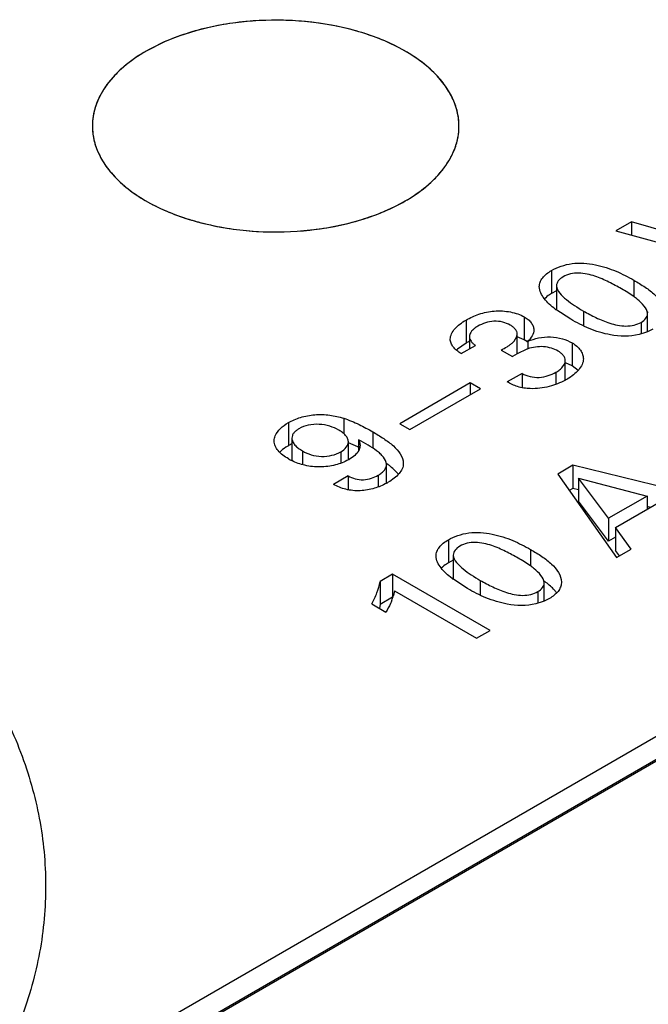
# Model space of a CAD drawing. Header units: inches. Extents: x 0 to 34, y 0 to 22.
# Tile 51 of 88: x 26.164 to 26.384, y 18.465 to 18.808. Entities that reach past the tile are written whole.
import ezdxf

# ---------------------------------------------------------------- set-up
doc = ezdxf.new("R2010")
doc.units = ezdxf.units.IN
doc.header["$LTSCALE"] = 1.87
doc.header["$MEASUREMENT"] = 0
doc.layers.get('0').update_dxf_attribs({"linetype": 'CONTINUOUS'})
doc.layers.add('02___PRT_ALL_AXES', color=7, linetype='CONTINUOUS')

msp = doc.modelspace()

# ---------------------------------------------------------------- linework, layer by layer
at = {"color": 7, "linetype": 'CONTINUOUS'}
for p, q in [((26.8110482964, 18.8033602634), (26.19689463, 18.4487556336)), ((26.2148757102, 18.8006107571), (26.2084758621, 18.7973771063)), ((26.2042603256, 18.4445027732), (26.818413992, 18.7991074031)), ((26.8110482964, 18.7953241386), (26.19689463, 18.4407195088)), ((26.3778481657, 18.7378577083), (26.3723906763, 18.7347066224)), ((26.3778481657, 18.7378577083), (26.3778481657, 18.733209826)), ((26.4182485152, 18.7261600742), (26.3778481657, 18.7378577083)), ((26.3723906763, 18.7347066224), (26.420512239, 18.7215085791)), ((26.350014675, 18.7208797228), (26.350014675, 18.712843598)), ((26.3787114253, 18.7174683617), (26.3787114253, 18.711702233)), ((26.3517288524, 18.7137069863), (26.350014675, 18.712843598)), ((26.3517322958, 18.7155232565), (26.3517322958, 18.7074871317)), ((26.3566997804, 18.703851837), (26.3515313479, 18.7072115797)), ((26.3517728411, 18.7070371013), (26.3517322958, 18.7074871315)), ((26.361174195, 18.7067176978), (26.361174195, 18.7015260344)), ((26.3201541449, 18.7035773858), (26.3201541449, 18.695541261)), ((26.3404628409, 18.7046882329), (26.3404628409, 18.6966521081)), ((26.3834900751, 18.6995111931), (26.3834900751, 18.705828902)), ((26.3812805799, 18.7027716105), (26.3812805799, 18.6987588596)), ((26.3853002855, 18.7003849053), (26.3835014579, 18.6995020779)), ((26.3213266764, 18.697783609), (26.3213266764, 18.6935281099)), ((26.3380289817, 18.691798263), (26.3380289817, 18.6986664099)), ((26.3404628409, 18.6966521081), (26.3380422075, 18.697718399)), ((26.3415446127, 18.6959326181), (26.3404628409, 18.6966521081)), ((26.3201541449, 18.695541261), (26.3171393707, 18.6933686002)), ((26.3184325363, 18.6918570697), (26.3234009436, 18.6947257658)), ((26.3323969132, 18.6931085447), (26.3363773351, 18.690810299)), ((26.3413457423, 18.6933909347), (26.3380284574, 18.6917985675)), ((26.341681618, 18.6961433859), (26.341681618, 18.6934974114)), ((26.3572183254, 18.695578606), (26.3572183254, 18.6875424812)), ((26.3380284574, 18.6917985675), (26.3363773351, 18.690810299)), ((26.3547953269, 18.6826371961), (26.3547953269, 18.6893801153)), ((26.3572183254, 18.6875424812), (26.3548098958, 18.6886456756)), ((26.3592474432, 18.6859934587), (26.3572183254, 18.6875424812)), ((26.3397144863, 18.6849628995), (26.3345064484, 18.6819558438)), ((26.3397144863, 18.6849628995), (26.3397144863, 18.6799646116)), ((26.3515162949, 18.6853592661), (26.3515162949, 18.6811379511)), ((26.3216115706, 18.681604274), (26.2970307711, 18.6674116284)), ((26.3005702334, 18.6653679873), (26.3251510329, 18.6795606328)), ((26.3216115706, 18.681604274), (26.3216115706, 18.6775169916)), ((26.3251510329, 18.6795606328), (26.3216115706, 18.681604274)), ((26.2774566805, 18.6692777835), (26.2774566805, 18.6639229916)), ((26.2581408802, 18.6677717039), (26.2581408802, 18.6597355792)), ((26.2970307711, 18.6674116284), (26.3005702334, 18.6653679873)), ((26.2593723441, 18.6623634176), (26.2593723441, 18.6545392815)), ((26.2875800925, 18.664562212), (26.2875800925, 18.6589166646)), ((26.279083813, 18.6547975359), (26.279083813, 18.6611263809)), ((26.282351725, 18.6593045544), (26.279099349, 18.6606731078)), ((26.2826696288, 18.6617825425), (26.2826696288, 18.6580299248)), ((26.263051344, 18.6578925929), (26.263051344, 18.6531344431)), ((26.2764736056, 18.6575846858), (26.2764736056, 18.6536417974)), ((26.2923888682, 18.6466593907), (26.2923888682, 18.6531596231)), ((26.3573901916, 18.6528838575), (26.3521350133, 18.6498495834)), ((26.3573901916, 18.6528838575), (26.3573901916, 18.6448477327)), ((26.4072382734, 18.6406815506), (26.3573901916, 18.6528838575)), ((26.2790339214, 18.6491850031), (26.2738641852, 18.6462000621)), ((26.2790339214, 18.6491850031), (26.2790339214, 18.6443251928)), ((26.2894932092, 18.6494367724), (26.2894932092, 18.6453294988)), ((26.3521350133, 18.6498495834), (26.3726833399, 18.6207299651)), ((26.3594093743, 18.648429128), (26.3594093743, 18.6403930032)), ((26.3699256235, 18.6344048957), (26.3594093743, 18.648429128)), ((26.3594093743, 18.648429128), (26.3833527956, 18.6421575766)), ((26.3573901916, 18.6448477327), (26.3561641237, 18.6441398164)), ((26.3594093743, 18.6443534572), (26.3573901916, 18.6448477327)), ((26.3833527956, 18.6421575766), (26.3699256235, 18.6344048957)), ((26.3833527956, 18.6421575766), (26.3833527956, 18.6375610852)), ((26.3699256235, 18.626368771), (26.3594093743, 18.6403930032)), ((26.3723327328, 18.631198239), (26.3888004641, 18.6407065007)), ((26.3844854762, 18.6382150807), (26.3833527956, 18.6384923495)), ((26.3699256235, 18.6344048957), (26.3699256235, 18.626368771)), ((26.3723327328, 18.631198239), (26.3723327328, 18.6231621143)), ((26.3777470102, 18.6236536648), (26.3723327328, 18.631198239)), ((26.3723327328, 18.6277586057), (26.3699256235, 18.626368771)), ((26.3139728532, 18.6269068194), (26.3139728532, 18.6188706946)), ((26.3156904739, 18.6215503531), (26.3156904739, 18.6135142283)), ((26.3426784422, 18.6235016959), (26.3426784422, 18.6177243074)), ((26.3736695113, 18.621299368), (26.3723327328, 18.6231621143)), ((26.3726833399, 18.6207299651), (26.3777470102, 18.6236536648)), ((26.3156871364, 18.6197344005), (26.3139728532, 18.6188706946)), ((26.2945421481, 18.6148905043), (26.2901590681, 18.6123597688)), ((26.2945421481, 18.6148905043), (26.2945421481, 18.6068543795)), ((26.3285559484, 18.5952513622), (26.2945421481, 18.6148905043)), ((26.2901590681, 18.6123597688), (26.2901590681, 18.6043236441)), ((26.3206579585, 18.6098789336), (26.3154903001, 18.6132400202)), ((26.3157306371, 18.6130663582), (26.3156904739, 18.6135142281)), ((26.3251323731, 18.6127447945), (26.3251323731, 18.6075554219)), ((26.3474522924, 18.605542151), (26.3474522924, 18.6118586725)), ((26.3534544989, 18.6121185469), (26.3534441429, 18.6118363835)), ((26.2951795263, 18.6090731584), (26.2948037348, 18.6074577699)), ((26.2951795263, 18.6090731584), (26.3238369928, 18.5925266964)), ((26.345238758, 18.6087987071), (26.345238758, 18.6047884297)), ((26.2872579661, 18.6044993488), (26.2921733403, 18.6016612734)), ((26.2901590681, 18.6043236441), (26.2899060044, 18.6029931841)), ((26.2945421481, 18.6068543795), (26.2901590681, 18.6043236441)), ((26.3492673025, 18.6064182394), (26.3474637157, 18.6055330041)), ((26.3238369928, 18.5925266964), (26.3285559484, 18.5952513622))]:
    msp.add_line(p, q, dxfattribs=at)
for centre, radius, start, end in [((26.2315303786, 18.7557566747), 0.0475334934, 127.0734367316, 128.9427105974), ((26.2241018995, 18.7638485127), 0.0365361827, 137.4031631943, 138.027535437), ((26.2179212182, 18.7685558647), 0.0287557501, 147.3685187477, 149.9542314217), ((26.2131610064, 18.7708145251), 0.0234752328, 161.5187287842, 162.9562301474), ((26.2111498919, 18.7712537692), 0.0214123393, 175.2383329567, 178.160190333), ((26.2960491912, 18.7712366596), 0.0216416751, 1.8656273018, 10.3607691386), ((26.3724998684, 18.7352061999), 0.0349768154, 232.7012139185, 233.1660683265), ((26.3641530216, 18.6794764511), 0.0331616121, 53.7399298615, 54.5076904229), ((26.325847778, 18.6837650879), 0.0129639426, 132.2015524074, 134.2117471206), ((26.3318731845, 18.6752220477), 0.0234564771, 116.8018553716, 119.9740574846), ((26.3460018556, 18.6809168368), 0.0133147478, 108.9812862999, 110.4687187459), ((26.3361761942, 18.6889345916), 0.0088199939, 51.3169310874, 52.5069886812), ((26.3421228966, 18.7060491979), 0.0266433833, 298.4527031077, 300.0099477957), ((26.2676099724, 18.6432929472), 0.0189742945, 115.7949840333, 119.9370656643), ((26.2618276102, 18.6155872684), 0.0482953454, 64.4233553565, 64.8511805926), ((26.2683078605, 18.6726877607), 0.020256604, 240.0115995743, 243.7417001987), ((26.272147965, 18.6673539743), 0.0143583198, 298.9465199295, 299.9975124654), ((26.2715387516, 18.6241201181), 0.036029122, 54.3105154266, 54.7027842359), ((26.2808620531, 18.6679603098), 0.0242417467, 298.4496409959, 300.0017477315), ((26.3364544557, 18.6412052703), 0.0349506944, 232.677112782, 233.1429310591), ((26.328132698, 18.5855286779), 0.0331390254, 53.7414355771, 54.52050823), ((26.3295375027, 18.5874452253), 0.0307627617, 53.0386975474, 53.7400740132), ((26.2732517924, 18.6138197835), 0.0224713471, 338.7988171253, 343.5536926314)]:
    msp.add_arc(centre, radius, start, end, dxfattribs=at)
for points, knots in [([(26.3173379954, 18.7751288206), (26.3170371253, 18.7767770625), (26.3160250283, 18.7801027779), (26.3134319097, 18.7848084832), (26.3097993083, 18.7892532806), (26.3034414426, 18.7949345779), (26.2931964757, 18.8008575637), (26.2787579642, 18.8057046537), (26.2626585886, 18.8082588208), (26.24596596, 18.8083478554), (26.2297947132, 18.8059713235), (26.2195838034, 18.8026874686), (26.2148757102, 18.8006107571)], [0, 0, 0, 0, 0.0431504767, 0.0886949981, 0.1375555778, 0.1902747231, 0.3075646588, 0.4392064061, 0.5806080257, 0.725596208, 0.8674753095, 1, 1, 1, 1]), ([(26.2084758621, 18.7973771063), (26.2079786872, 18.7970900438), (26.2060572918, 18.7959437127), (26.2042022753, 18.7946847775), (26.2028753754, 18.7936819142)], [0, 0, 0, 0, 0.2565973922, 1, 1, 1, 1]), ([(26.2016535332, 18.7927270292), (26.2012477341, 18.7923989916), (26.1996919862, 18.7910972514), (26.1982261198, 18.7896866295), (26.1972063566, 18.7885774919)], [0, 0, 0, 0, 0.257238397, 1, 1, 1, 1]), ([(26.1969384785, 18.7882829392), (26.1966339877, 18.7879444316), (26.1954728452, 18.7866037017), (26.1944150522, 18.7851722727), (26.1937043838, 18.7840619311)], [0, 0, 0, 0, 0.2567117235, 1, 1, 1, 1]), ([(26.1930295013, 18.7829536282), (26.1928092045, 18.7825726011), (26.1919827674, 18.7810625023), (26.1913025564, 18.7794712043), (26.1908964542, 18.7782560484)], [0, 0, 0, 0, 0.2556879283, 1, 1, 1, 1]), ([(26.1907167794, 18.7776951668), (26.1905992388, 18.7773117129), (26.1901736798, 18.7757843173), (26.1899097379, 18.7742114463), (26.1898114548, 18.7730312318)], [0, 0, 0, 0, 0.2529793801, 1, 1, 1, 1]), ([(26.1897485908, 18.7719412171), (26.1896898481, 18.7701106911), (26.1900606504, 18.7663492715), (26.192061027, 18.7608889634), (26.195425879, 18.7557014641), (26.2018598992, 18.749024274), (26.2129604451, 18.7420999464), (26.2290154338, 18.7366142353), (26.2471006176, 18.7339867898), (26.2657294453, 18.7344415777), (26.2833582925, 18.7379293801), (26.2941774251, 18.7423803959), (26.2989521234, 18.7451372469)], [0, 0, 0, 0, 0.0428718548, 0.0873325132, 0.1348943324, 0.1865581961, 0.303330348, 0.4368303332, 0.5813386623, 0.7288839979, 0.8709389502, 1, 1, 1, 1]), ([(26.2989521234, 18.7451372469), (26.3018227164, 18.7467946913), (26.3070187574, 18.750384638), (26.3131791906, 18.7569628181), (26.316988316, 18.7642468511), (26.3177591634, 18.7694554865), (26.3176793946, 18.7719412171)], [0, 0, 0, 0, 0.2903823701, 0.5494475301, 0.7821288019, 1, 1, 1, 1]), ([(26.3457120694, 18.7152280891), (26.3457120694, 18.7157556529), (26.3459446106, 18.7168718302), (26.346886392, 18.7183831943), (26.3482724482, 18.7197559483), (26.3494006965, 18.7205252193), (26.350014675, 18.7208797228)], [0, 0, 0, 0, 0.2139151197, 0.4493380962, 0.7125276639, 1, 1, 1, 1]), ([(26.350014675, 18.7208797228), (26.35105481, 18.7214802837), (26.3533790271, 18.7224987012), (26.3585104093, 18.7237184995), (26.3639539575, 18.7232959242), (26.3690226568, 18.721953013), (26.3735464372, 18.7202310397), (26.3767099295, 18.7186240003), (26.3787114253, 18.7174683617)], [0, 0, 0, 0, 0.1192159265, 0.2500993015, 0.5203400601, 0.648847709, 0.7705968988, 1, 1, 1, 1]), ([(26.353995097, 18.7186370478), (26.3533635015, 18.7182723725), (26.3522956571, 18.7174324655), (26.3517322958, 18.7161193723), (26.3517322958, 18.7155232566)], [0, 0, 0, 0, 0.5502477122, 1, 1, 1, 1]), ([(26.3744000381, 18.7144641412), (26.3729603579, 18.7152953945), (26.3699548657, 18.716917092), (26.3659485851, 18.7186761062), (26.3623755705, 18.7196521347), (26.3586007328, 18.7201867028), (26.3556136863, 18.719571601), (26.353995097, 18.7186370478)], [0, 0, 0, 0, 0.2301003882, 0.4725843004, 0.6035598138, 0.7413050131, 1, 1, 1, 1]), ([(26.3787114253, 18.7174683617), (26.3800439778, 18.7166989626), (26.3819964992, 18.7155303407), (26.3844318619, 18.7137839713), (26.3873331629, 18.7113536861), (26.3894931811, 18.7084698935), (26.3894931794, 18.7060778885)], [0, 0, 0, 0, 0.2862477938, 0.4235829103, 0.555016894, 1, 1, 1, 1]), ([(26.3513049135, 18.7073826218), (26.350578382, 18.7079361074), (26.3492031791, 18.7090749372), (26.3469721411, 18.7114379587), (26.3457120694, 18.7137168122), (26.3457120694, 18.7152280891)], [0, 0, 0, 0, 0.2780504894, 0.5399192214, 1, 1, 1, 1]), ([(26.3517322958, 18.7155232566), (26.3517322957, 18.7145898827), (26.3528795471, 18.7127026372), (26.3551994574, 18.7105802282), (26.358065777, 18.7085654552), (26.3601137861, 18.7073299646), (26.361174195, 18.7067176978)], [0, 0, 0, 0, 0.2114643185, 0.4573837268, 0.722584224, 1, 1, 1, 1]), ([(26.3799384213, 18.7107824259), (26.3795216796, 18.7111178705), (26.3777472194, 18.7124508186), (26.3758576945, 18.7136225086), (26.3744000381, 18.7144641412)], [0, 0, 0, 0, 0.2411792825, 1, 1, 1, 1]), ([(26.350014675, 18.712843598), (26.3497807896, 18.7127085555), (26.3489003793, 18.7121653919), (26.3480816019, 18.7115166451), (26.3475433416, 18.7109736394)], [0, 0, 0, 0, 0.261027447, 1, 1, 1, 1]), ([(26.3834900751, 18.705828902), (26.3834900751, 18.7067862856), (26.3823036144, 18.708719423), (26.3808041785, 18.7100855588), (26.3799384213, 18.7107824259)], [0, 0, 0, 0, 0.4627812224, 1, 1, 1, 1]), ([(26.3201541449, 18.7035773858), (26.321577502, 18.7043992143), (26.324761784, 18.7058140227), (26.3300333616, 18.7069524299), (26.3346910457, 18.7066860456), (26.3381780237, 18.7057780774), (26.339759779, 18.705094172), (26.3404628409, 18.7046882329)], [0, 0, 0, 0, 0.2329610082, 0.490254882, 0.7574961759, 0.8849297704, 1, 1, 1, 1]), ([(26.361174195, 18.7067176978), (26.362588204, 18.7059012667), (26.3655530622, 18.7043159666), (26.3695260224, 18.7026404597), (26.3730521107, 18.7017259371), (26.3759245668, 18.7013613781), (26.3787583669, 18.7016773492), (26.3805180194, 18.7023313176), (26.3812805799, 18.7027716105)], [0, 0, 0, 0, 0.2293581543, 0.4720911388, 0.6032216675, 0.740298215, 0.8763095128, 1, 1, 1, 1]), ([(26.3146508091, 18.6968857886), (26.3146508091, 18.6975321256), (26.3149977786, 18.6988966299), (26.3162724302, 18.7006573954), (26.3180385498, 18.70223188), (26.3194123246, 18.703149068), (26.3201541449, 18.7035773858)], [0, 0, 0, 0, 0.2152588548, 0.4517310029, 0.7147162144, 1, 1, 1, 1]), ([(26.3355906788, 18.7017639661), (26.3347785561, 18.7022328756), (26.3329170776, 18.7030161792), (26.3289267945, 18.7033968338), (26.3259368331, 18.7023753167), (26.3242406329, 18.7013959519)], [0, 0, 0, 0, 0.2374768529, 0.5040056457, 1, 1, 1, 1]), ([(26.3404628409, 18.7046882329), (26.340947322, 18.7044084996), (26.3418346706, 18.7038024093), (26.3429173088, 18.7027132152), (26.3436379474, 18.7015021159), (26.3438003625, 18.7006143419), (26.3438003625, 18.7001917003)], [0, 0, 0, 0, 0.2871978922, 0.5484671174, 0.7830296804, 1, 1, 1, 1]), ([(26.3705590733, 18.6983968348), (26.3680106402, 18.6988875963), (26.3632051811, 18.7003586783), (26.3587675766, 18.7026579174), (26.3566997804, 18.703851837)], [0, 0, 0, 0, 0.5208241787, 1, 1, 1, 1]), ([(26.3812805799, 18.7027716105), (26.3818995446, 18.703128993), (26.3829464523, 18.7039549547), (26.3834900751, 18.7052444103), (26.3834900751, 18.705828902)], [0, 0, 0, 0, 0.5501218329, 1, 1, 1, 1]), ([(26.3242406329, 18.7013959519), (26.3238396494, 18.7011644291), (26.3231795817, 18.7007296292), (26.3223634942, 18.7000096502), (26.3217916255, 18.6993158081), (26.321413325, 18.6985711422), (26.3213266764, 18.6980395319), (26.3213266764, 18.6977836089)], [0, 0, 0, 0, 0.2870388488, 0.4880034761, 0.6727147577, 0.8413474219, 1, 1, 1, 1]), ([(26.3380289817, 18.6986664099), (26.3380289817, 18.6989581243), (26.3379024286, 18.6995777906), (26.3373549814, 18.7004034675), (26.3365650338, 18.7011453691), (26.335932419, 18.7015666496), (26.3355906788, 18.7017639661)], [0, 0, 0, 0, 0.2129439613, 0.4476233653, 0.7119420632, 1, 1, 1, 1]), ([(26.3438003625, 18.7001917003), (26.3438003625, 18.6994608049), (26.3433172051, 18.6979041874), (26.3422912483, 18.6966986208), (26.341681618, 18.6961433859)], [0, 0, 0, 0, 0.4698850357, 1, 1, 1, 1]), ([(26.3184325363, 18.6918570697), (26.3179011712, 18.6921862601), (26.3169165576, 18.6928796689), (26.315685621, 18.6940828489), (26.3148396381, 18.6954205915), (26.3146508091, 18.6964150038), (26.3146508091, 18.6968857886)], [0, 0, 0, 0, 0.2862885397, 0.549448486, 0.7843764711, 1, 1, 1, 1]), ([(26.3213266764, 18.6977836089), (26.3213266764, 18.6975018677), (26.321431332, 18.6969138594), (26.3218847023, 18.6961037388), (26.3225630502, 18.6953680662), (26.3231071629, 18.6949348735), (26.3234009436, 18.6947257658)], [0, 0, 0, 0, 0.220669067, 0.4569239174, 0.7175652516, 1, 1, 1, 1]), ([(26.3323969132, 18.6931085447), (26.3331039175, 18.6934507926), (26.3341213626, 18.6940075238), (26.3353812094, 18.6948646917), (26.3368781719, 18.6960377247), (26.3380289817, 18.6974661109), (26.3380289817, 18.6986664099)], [0, 0, 0, 0, 0.2891045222, 0.4264886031, 0.5582203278, 1, 1, 1, 1]), ([(26.341681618, 18.6961433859), (26.3428862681, 18.6966657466), (26.3454975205, 18.6975061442), (26.3496330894, 18.6978378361), (26.3536616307, 18.6972013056), (26.3561366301, 18.6962031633), (26.3572183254, 18.695578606)], [0, 0, 0, 0, 0.2450759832, 0.5076596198, 0.7668646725, 1, 1, 1, 1]), ([(26.3835014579, 18.6995020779), (26.3825401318, 18.6991018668), (26.3783694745, 18.6977722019), (26.3738205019, 18.6977572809), (26.3705590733, 18.6983968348)], [0, 0, 0, 0, 0.2385661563, 1, 1, 1, 1]), ([(26.3522499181, 18.6927654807), (26.3515220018, 18.6931857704), (26.3498592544, 18.6938546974), (26.346278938, 18.6945244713), (26.3434213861, 18.6941097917), (26.3416711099, 18.6935075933)], [0, 0, 0, 0, 0.2319288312, 0.489262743, 1, 1, 1, 1]), ([(26.3572183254, 18.695578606), (26.358318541, 18.6949433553), (26.3597835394, 18.6937243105), (26.3608922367, 18.6916336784), (26.3610887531, 18.6905565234), (26.3610887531, 18.6900395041)], [0, 0, 0, 0, 0.5425668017, 0.7791965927, 1, 1, 1, 1]), ([(26.3547953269, 18.6893801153), (26.3547953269, 18.6900352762), (26.3543135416, 18.6910650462), (26.3532822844, 18.692092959), (26.3526138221, 18.6925553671), (26.3522499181, 18.6927654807)], [0, 0, 0, 0, 0.4485093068, 0.7123352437, 1, 1, 1, 1]), ([(26.3610887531, 18.6900395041), (26.3610887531, 18.689367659), (26.3607396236, 18.6879492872), (26.3594696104, 18.686073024), (26.3576607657, 18.684383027), (26.3562228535, 18.6834247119), (26.3554485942, 18.6829776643)], [0, 0, 0, 0, 0.2144222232, 0.450729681, 0.7146594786, 1, 1, 1, 1]), ([(26.3515162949, 18.6853592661), (26.3519604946, 18.6856157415), (26.3527906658, 18.6861704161), (26.3541021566, 18.6873562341), (26.3547953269, 18.6885860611), (26.3547953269, 18.6893801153)], [0, 0, 0, 0, 0.2874712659, 0.5549693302, 1, 1, 1, 1]), ([(26.3397144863, 18.6849628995), (26.3405644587, 18.6844573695), (26.3425449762, 18.683724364), (26.3457112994, 18.6833858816), (26.3488086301, 18.6840363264), (26.350676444, 18.6848743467), (26.3515162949, 18.6853592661)], [0, 0, 0, 0, 0.2404718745, 0.5054435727, 0.7641855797, 1, 1, 1, 1]), ([(26.3548166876, 18.6826240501), (26.3530448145, 18.6816642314), (26.3490626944, 18.6801078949), (26.3447891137, 18.6795340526), (26.3425674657, 18.6796275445)], [0, 0, 0, 0, 0.4754084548, 1, 1, 1, 1]), ([(26.0235400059, 18.6803716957), (26.0439576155, 18.6714239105), (26.0729104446, 18.6560149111), (26.1067903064, 18.6307093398), (26.12800026, 18.610800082), (26.1454502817, 18.5896586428), (26.1589275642, 18.5675014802), (26.1682457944, 18.5445678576), (26.1732562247, 18.5211261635), (26.1738669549, 18.4974793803), (26.170066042, 18.473949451), (26.161925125, 18.450847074), (26.1495797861, 18.4284505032), (26.1332069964, 18.4070056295), (26.1130133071, 18.3867357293), (26.0892387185, 18.3678520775), (26.071673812, 18.3566342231), (26.0624037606, 18.3512818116)], [0, 0, 0, 0, 0.1512892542, 0.2209657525, 0.2865478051, 0.3482320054, 0.4064481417, 0.4618773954, 0.5154418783, 0.568248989, 0.6214877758, 0.6763002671, 0.7336675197, 0.7943399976, 0.8588159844, 0.9273536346, 1, 1, 1, 1]), ([(26.3425674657, 18.6796275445), (26.3418077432, 18.6796538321), (26.3403153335, 18.6798052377), (26.3381836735, 18.6802887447), (26.3362516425, 18.6810330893), (26.3350736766, 18.6816496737), (26.3345064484, 18.6819558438)], [0, 0, 0, 0, 0.269190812, 0.5296053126, 0.7717427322, 1, 1, 1, 1]), ([(26.2581408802, 18.6677717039), (26.2594695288, 18.6685388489), (26.2624715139, 18.6698068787), (26.2673914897, 18.6707345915), (26.272529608, 18.6705645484), (26.2758692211, 18.6697869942), (26.2774566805, 18.6692777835)], [0, 0, 0, 0, 0.2311918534, 0.486337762, 0.7487792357, 1, 1, 1, 1]), ([(26.2774566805, 18.6692777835), (26.279282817, 18.6686888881), (26.2827484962, 18.6672745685), (26.2860130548, 18.6654669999), (26.2875800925, 18.664562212)], [0, 0, 0, 0, 0.5146522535, 1, 1, 1, 1]), ([(26.2531839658, 18.6614204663), (26.2531839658, 18.6620180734), (26.2535599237, 18.6636375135), (26.2553291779, 18.665892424), (26.2571215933, 18.6671831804), (26.2581408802, 18.6677717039)], [0, 0, 0, 0, 0.2142554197, 0.5780228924, 1, 1, 1, 1]), ([(26.2618286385, 18.6656424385), (26.2614709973, 18.665435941), (26.2608149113, 18.6649954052), (26.2600049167, 18.6642100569), (26.2594854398, 18.6633187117), (26.2593723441, 18.6626719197), (26.2593723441, 18.6623634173)], [0, 0, 0, 0, 0.2892569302, 0.5511398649, 0.783918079, 1, 1, 1, 1]), ([(26.2757399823, 18.6651632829), (26.2747590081, 18.6657296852), (26.2725376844, 18.6666611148), (26.2688944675, 18.6673451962), (26.2651785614, 18.6670219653), (26.2628301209, 18.6662206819), (26.2618286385, 18.6656424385)], [0, 0, 0, 0, 0.2347454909, 0.4947345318, 0.7603469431, 1, 1, 1, 1]), ([(26.2593723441, 18.6623634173), (26.2593723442, 18.6619375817), (26.2596022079, 18.6610337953), (26.2604432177, 18.659853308), (26.2616237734, 18.6587898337), (26.2625531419, 18.6581802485), (26.263051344, 18.6578925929)], [0, 0, 0, 0, 0.2121814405, 0.4480762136, 0.713353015, 1, 1, 1, 1]), ([(26.279083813, 18.661126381), (26.279083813, 18.6615113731), (26.2788683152, 18.6623288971), (26.2781007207, 18.6633930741), (26.2770299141, 18.6643528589), (26.2761894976, 18.6649037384), (26.2757399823, 18.6651632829)], [0, 0, 0, 0, 0.2120019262, 0.4484680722, 0.7141693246, 1, 1, 1, 1]), ([(26.2875800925, 18.664562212), (26.2888773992, 18.6638131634), (26.2907812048, 18.6626747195), (26.2931773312, 18.660991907), (26.2960637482, 18.6586657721), (26.2982651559, 18.65586488), (26.298265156, 18.6535190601)], [0, 0, 0, 0, 0.2847612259, 0.4220835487, 0.5540804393, 1, 1, 1, 1]), ([(26.2581831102, 18.6551429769), (26.2574867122, 18.6555450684), (26.2561948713, 18.6563883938), (26.2545619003, 18.6578721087), (26.2534595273, 18.6595602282), (26.2531839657, 18.6608217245), (26.2531839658, 18.6614204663)], [0, 0, 0, 0, 0.2881820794, 0.5511913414, 0.7854282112, 1, 1, 1, 1]), ([(26.2581408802, 18.6597355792), (26.2578524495, 18.6595690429), (26.2567688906, 18.6588994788), (26.2557621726, 18.6580957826), (26.255110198, 18.6574171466)], [0, 0, 0, 0, 0.2613992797, 1, 1, 1, 1]), ([(26.2764736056, 18.6575846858), (26.2771930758, 18.6580000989), (26.2784114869, 18.6589511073), (26.279083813, 18.6604432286), (26.279083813, 18.661126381)], [0, 0, 0, 0, 0.5487581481, 1, 1, 1, 1]), ([(26.2923888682, 18.6531596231), (26.2923888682, 18.6540880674), (26.2916030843, 18.6554895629), (26.2902233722, 18.6569395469), (26.2884522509, 18.6584060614), (26.2859167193, 18.6600234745), (26.2837757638, 18.661201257), (26.2826696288, 18.6617825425)], [0, 0, 0, 0, 0.2079027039, 0.3273187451, 0.4530644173, 0.7201887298, 1, 1, 1, 1]), ([(26.2826696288, 18.6617825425), (26.2827488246, 18.6616329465), (26.2830236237, 18.6610354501), (26.2831533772, 18.6603703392), (26.2831533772, 18.6598823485)], [0, 0, 0, 0, 0.2575338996, 1, 1, 1, 1]), ([(26.2831533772, 18.6598823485), (26.2831533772, 18.6597251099), (26.283114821, 18.6590842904), (26.2829136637, 18.6584560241), (26.2826916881, 18.6580261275)], [0, 0, 0, 0, 0.2452785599, 1, 1, 1, 1]), ([(26.263051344, 18.6578925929), (26.2640034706, 18.6573428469), (26.2661542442, 18.6564370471), (26.269685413, 18.6557978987), (26.2732673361, 18.6562067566), (26.2755065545, 18.6570263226), (26.2764736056, 18.6575846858)], [0, 0, 0, 0, 0.235768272, 0.4960131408, 0.7605360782, 1, 1, 1, 1]), ([(26.2826916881, 18.6580261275), (26.2823625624, 18.6573887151), (26.2813209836, 18.6561985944), (26.2800399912, 18.6553309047), (26.2793265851, 18.6549189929)], [0, 0, 0, 0, 0.4654756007, 1, 1, 1, 1]), ([(26.2790972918, 18.6547894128), (26.2776737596, 18.6540019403), (26.2744278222, 18.6528101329), (26.2692451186, 18.6520930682), (26.2640357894, 18.6526562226), (26.2608017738, 18.6538028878), (26.259345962, 18.6545214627)], [0, 0, 0, 0, 0.2387505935, 0.5013837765, 0.7617379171, 1, 1, 1, 1]), ([(26.2894932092, 18.6494367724), (26.2899002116, 18.6496717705), (26.2908110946, 18.6502932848), (26.2919711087, 18.651471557), (26.2923888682, 18.6526282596), (26.2923888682, 18.6531596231)], [0, 0, 0, 0, 0.2882213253, 0.6741298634, 1, 1, 1, 1]), ([(26.2965408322, 18.6497522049), (26.2962779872, 18.6500878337), (26.2950892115, 18.6514438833), (26.2936737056, 18.6525810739), (26.2925578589, 18.6533826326)], [0, 0, 0, 0, 0.2368078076, 1, 1, 1, 1]), ([(26.298265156, 18.6535190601), (26.298265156, 18.6529001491), (26.2979725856, 18.6515817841), (26.2967708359, 18.6498446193), (26.2950656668, 18.6482808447), (26.2937117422, 18.6473871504), (26.2929835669, 18.6469667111)], [0, 0, 0, 0, 0.2118205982, 0.4469667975, 0.7122255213, 1, 1, 1, 1]), ([(26.2790339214, 18.6491850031), (26.2797938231, 18.6487462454), (26.281517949, 18.6480578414), (26.2843200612, 18.647689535), (26.2870740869, 18.6482591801), (26.2887420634, 18.6490030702), (26.2894932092, 18.6494367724)], [0, 0, 0, 0, 0.2404138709, 0.5027954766, 0.7623562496, 1, 1, 1, 1]), ([(26.2924104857, 18.6466460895), (26.2910618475, 18.6459153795), (26.2880887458, 18.6446425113), (26.2832036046, 18.6437820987), (26.2782472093, 18.644243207), (26.2752091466, 18.6454664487), (26.2738641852, 18.6462000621)], [0, 0, 0, 0, 0.2381207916, 0.4981532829, 0.7621653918, 1, 1, 1, 1]), ([(26.3139728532, 18.6269068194), (26.3150131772, 18.6275074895), (26.3173374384, 18.6285266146), (26.3224695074, 18.6297487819), (26.3279149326, 18.629328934), (26.3329859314, 18.6279870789), (26.3375116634, 18.6262652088), (26.3406763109, 18.6246577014), (26.3426784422, 18.6235016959)], [0, 0, 0, 0, 0.1192018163, 0.2500619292, 0.5203083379, 0.6488324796, 0.7705929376, 1, 1, 1, 1]), ([(26.3096740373, 18.6212575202), (26.3096740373, 18.6217848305), (26.3099062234, 18.6229004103), (26.3108468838, 18.6244112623), (26.312231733, 18.625783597), (26.31335923, 18.6265525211), (26.3139728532, 18.6269068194)], [0, 0, 0, 0, 0.2139355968, 0.4493570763, 0.7125284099, 1, 1, 1, 1]), ([(26.3179532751, 18.6246641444), (26.3173216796, 18.6242994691), (26.3162538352, 18.6234595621), (26.3156904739, 18.6221464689), (26.3156904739, 18.6215503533)], [0, 0, 0, 0, 0.5502477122, 1, 1, 1, 1]), ([(26.3383572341, 18.6204918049), (26.3369176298, 18.6213230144), (26.3339122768, 18.6229446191), (26.3299061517, 18.6247034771), (26.3263332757, 18.6256793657), (26.3225586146, 18.6262137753), (26.3195717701, 18.6255986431), (26.3179532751, 18.6246641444)], [0, 0, 0, 0, 0.2300999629, 0.4725851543, 0.6035618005, 0.741306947, 1, 1, 1, 1]), ([(26.3152636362, 18.6134113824), (26.3145375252, 18.6139650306), (26.3131631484, 18.6151041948), (26.3109334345, 18.6174677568), (26.3096740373, 18.6197463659), (26.3096740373, 18.6212575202)], [0, 0, 0, 0, 0.2780242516, 0.5398811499, 1, 1, 1, 1]), ([(26.3156904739, 18.6215503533), (26.3156904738, 18.6206169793), (26.3168377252, 18.6187297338), (26.3191576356, 18.6166073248), (26.3220239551, 18.6145925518), (26.3240719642, 18.6133570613), (26.3251323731, 18.6127447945)], [0, 0, 0, 0, 0.2114643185, 0.4573837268, 0.722584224, 1, 1, 1, 1]), ([(26.3426784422, 18.6235016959), (26.3440101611, 18.6227327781), (26.3459615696, 18.6215650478), (26.3483955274, 18.6198199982), (26.3512951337, 18.6173915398), (26.3534521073, 18.6145088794), (26.3534521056, 18.6121185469)], [0, 0, 0, 0, 0.2862582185, 0.4235999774, 0.5550334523, 1, 1, 1, 1]), ([(26.3139728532, 18.6188706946), (26.3137392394, 18.618735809), (26.3128598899, 18.6181932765), (26.31204215, 18.6175452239), (26.3115045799, 18.6170028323)], [0, 0, 0, 0, 0.2610360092, 1, 1, 1, 1]), ([(26.3438976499, 18.6168113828), (26.3434805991, 18.6171466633), (26.3417051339, 18.6184787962), (26.339815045, 18.6196500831), (26.3383572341, 18.6204918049)], [0, 0, 0, 0, 0.2412070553, 1, 1, 1, 1]), ([(26.3474522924, 18.6118586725), (26.3474522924, 18.6128161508), (26.3462647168, 18.6147494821), (26.3447640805, 18.6161148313), (26.3438976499, 18.6168113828)], [0, 0, 0, 0, 0.4627326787, 1, 1, 1, 1]), ([(26.2872579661, 18.6044993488), (26.2876030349, 18.6051317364), (26.2882399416, 18.6064136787), (26.2893564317, 18.6089826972), (26.2899676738, 18.6109996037), (26.2901590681, 18.6123597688)], [0, 0, 0, 0, 0.2569831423, 0.510022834, 1, 1, 1, 1]), ([(26.3251323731, 18.6127447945), (26.3265462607, 18.6119284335), (26.329511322, 18.6103437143), (26.3334847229, 18.608670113), (26.3370105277, 18.6077561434), (26.3398824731, 18.6073911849), (26.3427160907, 18.6077054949), (26.3444762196, 18.608358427), (26.345238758, 18.6087987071)], [0, 0, 0, 0, 0.2293564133, 0.4721081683, 0.6032262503, 0.7402835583, 0.876303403, 1, 1, 1, 1]), ([(26.345238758, 18.6087987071), (26.345858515, 18.6091565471), (26.3469068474, 18.6099828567), (26.3474522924, 18.6112735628), (26.3474522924, 18.6118586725)], [0, 0, 0, 0, 0.5501768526, 1, 1, 1, 1]), ([(26.3518060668, 18.6083805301), (26.3515583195, 18.6087159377), (26.3504436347, 18.6100714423), (26.3491012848, 18.6112230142), (26.3480343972, 18.6120259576)], [0, 0, 0, 0, 0.237969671, 1, 1, 1, 1]), ([(26.3534441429, 18.6118363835), (26.3534170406, 18.6113266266), (26.353173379, 18.6102638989), (26.352275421, 18.6088093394), (26.3509419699, 18.607495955), (26.3498583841, 18.6067595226), (26.3492673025, 18.6064182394)], [0, 0, 0, 0, 0.2154226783, 0.4499804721, 0.7119690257, 1, 1, 1, 1]), ([(26.3345260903, 18.604430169), (26.3319765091, 18.6049208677), (26.3271678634, 18.6063873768), (26.3227265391, 18.6086845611), (26.3206579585, 18.6098789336)], [0, 0, 0, 0, 0.5208367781, 1, 1, 1, 1]), ([(26.2942021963, 18.6056931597), (26.2940689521, 18.6053492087), (26.2934911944, 18.6039583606), (26.2927776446, 18.6026243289), (26.2921733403, 18.6016612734)], [0, 0, 0, 0, 0.2449565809, 1, 1, 1, 1]), ([(26.3474637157, 18.6055330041), (26.3465026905, 18.6051328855), (26.3423338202, 18.6038025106), (26.3377862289, 18.6037905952), (26.3345260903, 18.604430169)], [0, 0, 0, 0, 0.2385804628, 1, 1, 1, 1])]:
    msp.add_open_spline(points, degree=3, knots=knots, dxfattribs=at)
at = {"layer": '02___PRT_ALL_AXES', "color": 7, "linetype": 'CONTINUOUS'}
for centre, radius, start, end in [((26.2113084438, 18.771266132), 0.0215704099, 178.206532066, 190.4953737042), ((26.2963459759, 18.7712562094), 0.0213443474, 359.1238801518, 1.8391167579), ((26.2962989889, 18.7712586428), 0.0213913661, 354.5104668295, 359.1192874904), ((26.2942943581, 18.77169096), 0.0234464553, 341.5180731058, 342.9573387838), ((26.2895504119, 18.773932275), 0.0287048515, 327.3655976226, 329.9559110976), ((26.2833477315, 18.7786449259), 0.0365060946, 317.4043346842, 318.0292148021), ((26.27594605, 18.7866986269), 0.0474571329, 307.069718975, 308.9420433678)]:
    msp.add_arc(centre, radius, start, end, dxfattribs=at)
for points, knots in [([(26.3176793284, 18.7719412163), (26.3176211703, 18.7737526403), (26.317020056, 18.7774569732), (26.3147415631, 18.782777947), (26.3111611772, 18.7878128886), (26.3045173, 18.7942645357), (26.29333133, 18.8009109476), (26.2773388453, 18.806132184), (26.2594587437, 18.8085596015), (26.2411198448, 18.8079922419), (26.2237978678, 18.8044860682), (26.2131720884, 18.8000886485), (26.2084758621, 18.7973771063)], [0, 0, 0, 0, 0.0428773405, 0.0876955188, 0.1358115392, 0.1880794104, 0.3058285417, 0.4396552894, 0.58382606, 0.7305815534, 0.8717050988, 1, 1, 1, 1]), ([(26.2084758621, 18.7973771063), (26.2057301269, 18.7957917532), (26.2007389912, 18.7923684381), (26.1947328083, 18.7861461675), (26.1908451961, 18.7792774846), (26.1898250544, 18.7743275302), (26.1897486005, 18.771941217)], [0, 0, 0, 0, 0.2891740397, 0.5485586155, 0.7822417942, 1, 1, 1, 1]), ([(26.3167112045, 18.7648191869), (26.3168219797, 18.7651805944), (26.3172252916, 18.7666202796), (26.3174854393, 18.7681004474), (26.3175922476, 18.769212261)], [0, 0, 0, 0, 0.2528559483, 1, 1, 1, 1]), ([(26.1900989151, 18.7673369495), (26.1904229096, 18.765584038), (26.1915377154, 18.7620431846), (26.1944179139, 18.7570655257), (26.1984592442, 18.7523968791), (26.2055352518, 18.7464814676), (26.2168680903, 18.7404811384), (26.2326678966, 18.7358740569), (26.2500358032, 18.7339046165), (26.2676775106, 18.7347247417), (26.2842717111, 18.7382650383), (26.2944415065, 18.7425328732), (26.2989521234, 18.7451372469)], [0, 0, 0, 0, 0.0432743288, 0.0891763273, 0.1387031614, 0.1923988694, 0.3122991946, 0.446697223, 0.5899097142, 0.7346960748, 0.873558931, 1, 1, 1, 1]), ([(26.314398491, 18.7595607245), (26.3146187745, 18.7599417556), (26.315445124, 18.7614518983), (26.3161254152, 18.7630431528), (26.3165315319, 18.7642583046)], [0, 0, 0, 0, 0.2556864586, 1, 1, 1, 1]), ([(26.3104894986, 18.754231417), (26.3107939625, 18.7545699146), (26.3119550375, 18.7559107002), (26.3130128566, 18.7573420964), (26.3137235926, 18.7584524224)], [0, 0, 0, 0, 0.2566976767, 1, 1, 1, 1]), ([(26.3057744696, 18.7497873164), (26.3061803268, 18.7501153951), (26.3077360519, 18.7514171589), (26.3092019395, 18.7528277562), (26.3102216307, 18.7539368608)], [0, 0, 0, 0, 0.2572736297, 1, 1, 1, 1]), ([(26.2989521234, 18.7451372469), (26.2994491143, 18.7454242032), (26.3013704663, 18.7465705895), (26.3032254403, 18.7478295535), (26.3045525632, 18.7488324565)], [0, 0, 0, 0, 0.2565036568, 1, 1, 1, 1])]:
    msp.add_open_spline(points, degree=3, knots=knots, dxfattribs=at)

doc.saveas('drawing.dxf')
